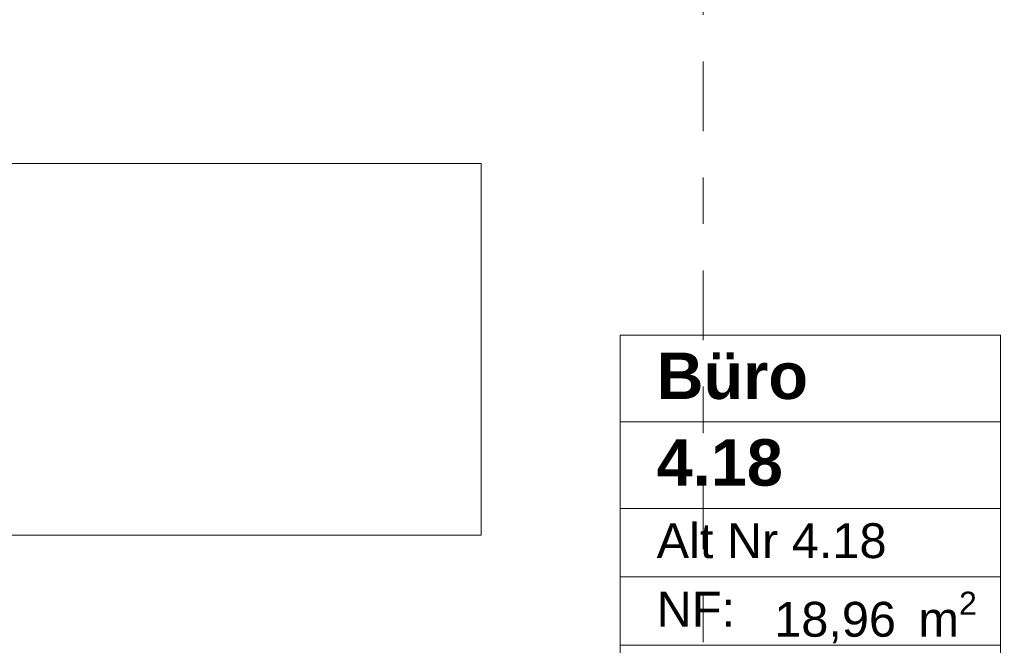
# Model space of a CAD drawing. Header units: metres. Extents: x -3.6 to 90.7, y -11.1 to 18.
# Tile 65 of 256: x 9 to 11.1, y 2 to 3.3. Entities that reach past the tile are written whole.
import ezdxf

# ---------------------------------------------------------------- set-up
doc = ezdxf.new("R2010")
doc.units = ezdxf.units.M
doc.header["$MEASUREMENT"] = 0
doc.linetypes.add('Schnittlinie', pattern=[0.3, 0.15, -0.075, 0, -0.075])
doc.linetypes.add('Wipeout_Contour', pattern=[1, 0, -1])
for name, color, linetype in [('152 - Bemaßung_ Beschriftung.Ausbau', 7, 'Continuous'), ('201a - Marker.Schnitt - optisch Grundriss', 7, 'Continuous'), ('401 - Zone.Raum_ Raumbegrenzung_ Whg.', 7, 'Continuous'), ('701 - Einrichtung.Möbel', 7, 'Continuous')]:
    doc.layers.add(name, color=color, linetype=linetype)
doc.styles.add('ERSTELLTER_STIL_1', font='txt')
doc.styles.add('ERSTELLTER_STIL_2', font='txt')
doc.dimstyles.new('ERSTELLTER_STIL__3', dxfattribs={"dimtxt": 0.1, "dimasz": 0.0532, "dimexe": 0.18, "dimexo": 0.0625, "dimgap": 0, "dimtad": 1, "dimtih": 1, "dimtoh": 1, "dimzin": 0, "dimdsep": 46, "dimtxsty": 'ERSTELLTER_STIL_2', "dimblk": 'ARROWHEAD_2', "dimblk1": 'ARROWHEAD_2', "dimblk2": 'ARROWHEAD_2', "dimcen": 0.09, "dimse1": 1, "dimse2": 1, "dimclrd": 7, "dimclre": 7, "dimclrt": 7, "dimazin": 0, "dimtfac": 1, "dimtdec": 4, "dimtmove": 0, "dimatfit": 3, "dimfxl": 1, "dimtolj": 1, "dimtzin": 0, "dimarcsym": 0})

# ---------------------------------------------------------------- blocks, each defined once
blk = doc.blocks.new('*D422')
at = {"layer": '152 - Bemaßung_ Beschriftung.Ausbau', "color": 7, "linetype": 'Continuous', "lineweight": 5}
for p, q in [((7.81, -4.6125), (7.81, -4.5075)), ((7.8302, -4.525), (7.7898, -4.595)), ((11.2902, -4.525), (11.2498, -4.595)), ((7.81, -4.56), (11.27, -4.56))]:
    blk.add_line(p, q, dxfattribs=at)
at = {"layer": '152 - Bemaßung_ Beschriftung.Ausbau', "color": 7, "lineweight": 5, "char_height": 0.1, "attachment_point": 7, "style": 'ERSTELLTER_STIL_2'}
for s, insert in [('\\A1;{\\pql;\\fArial|b0|i0|c0|p38;3,46}', (9.3311, -4.54)), ('\\A1;{\\pql;\\fArial|b0|i0|c0|p38;15}', (11.098, -4.54))]:
    blk.add_mtext(s, dxfattribs=dict(at, insert=insert))
blk = doc.blocks.new('ARROWHEAD_2')
at = {"color": 0, "linetype": 'Continuous', "lineweight": 0}
for p, q in [((-0.378, -0.655), (0.378, 0.655)), ((0, 0), (-1, 0))]:
    blk.add_line(p, q, dxfattribs=at)
blk = doc.blocks.new('*D423')
at = {"layer": '152 - Bemaßung_ Beschriftung.Ausbau', "color": 7, "linetype": 'Continuous', "lineweight": 5}
for p, q in [((11.27, -4.6125), (11.27, -4.5075)), ((11.42, -4.6125), (11.42, -4.5075)), ((11.2902, -4.525), (11.2498, -4.595)), ((11.4402, -4.525), (11.3998, -4.595)), ((7.81, -4.56), (11.27, -4.56)), ((11.27, -4.56), (11.42, -4.56))]:
    blk.add_line(p, q, dxfattribs=at)

msp = doc.modelspace()

# ---------------------------------------------------------------- linework, layer by layer
at = {"layer": '201a - Marker.Schnitt - optisch Grundriss', "color": 7, "linetype": 'Schnittlinie', "lineweight": 13}
msp.add_line((10.488, 14.48), (10.488, -0.78), dxfattribs=at)
at = {"layer": '401 - Zone.Raum_ Raumbegrenzung_ Whg.', "color": 7, "linetype": 'Continuous', "lineweight": 9}
for p, q in [((11.128, 2.6408), (10.3091, 2.6408)), ((10.3091, 2.6408), (10.3091, 0.9417)), ((10.3091, 2.6408), (11.128, 2.6408)), ((10.3091, 2.4542), (10.3091, 2.6408)), ((11.128, 0.9417), (11.128, 2.6408)), ((11.128, 2.6408), (11.128, 2.4542)), ((11.128, 2.4542), (10.3091, 2.4542)), ((10.3091, 2.4542), (11.128, 2.4542)), ((10.3091, 2.2676), (10.3091, 2.4542)), ((11.128, 2.4542), (11.128, 2.2676)), ((11.128, 2.2676), (10.3091, 2.2676)), ((10.3091, 2.2676), (11.128, 2.2676)), ((10.3091, 2.1203), (10.3091, 2.2676)), ((11.128, 2.2676), (11.128, 2.1203)), ((11.128, 2.1203), (10.3091, 2.1203)), ((10.3091, 2.1203), (11.128, 2.1203)), ((10.3091, 1.973), (10.3091, 2.1203)), ((11.128, 2.1203), (11.128, 1.973)), ((11.128, 1.973), (10.3091, 1.973))]:
    msp.add_line(p, q, dxfattribs=at)

# ---------------------------------------------------------------- texts
at = {"layer": '401 - Zone.Raum_ Raumbegrenzung_ Whg.', "color": 7, "lineweight": 9, "attachment_point": 1}
for s, insert, char_height, style in [('\\A1;{\\pqj;\\pt0;\\fArial|b1|i0|c0|p38;}', (11.0494, 2.6261), 0.1, 'ERSTELLTER_STIL_1'), ('\\A1;{\\pqj;\\pt0;\\fArial|b1|i0|c0|p38;Büro}', (10.3877, 2.6032), 0.1, 'ERSTELLTER_STIL_1'), ('\\A1;{\\pqj;\\pt0;\\fArial|b1|i0|c0|p38;}', (11.0494, 2.4395), 0.1, 'ERSTELLTER_STIL_1'), ('\\A1;{\\pql;\\pt0;\\fArial|b1|i0|c0|p38;4.18}', (10.3877, 2.4166), 0.1, 'ERSTELLTER_STIL_1'), ('\\A1;{\\pqj;\\pt0;\\fArial|b0|i0|c0|p38;}', (11.0494, 2.2529), 0.075, 'ERSTELLTER_STIL_2'), ('\\A1;{\\pqj;\\pt0;\\fArial|b0|i0|c0|p38;Alt Nr 4.18}', (10.3877, 2.2357), 0.075, 'ERSTELLTER_STIL_2'), ('\\A1;{\\pqj;\\pt0;\\fArial|b0|i0|c0|p38;NF: }', (10.3877, 2.0884), 0.075, 'ERSTELLTER_STIL_2'), ('\\A1;{\\pql;\\pt0,0.05;\\fArial|b0|i0|c0|p38;18,96\\fArial|b0|i0|c0|p38;\\A1{\\H.66x;\\S^  ;}\\fArial|b0|i0|c0|p38; m\\fArial|b0|i0|c0|p38;\\A1{\\H.66x;\\S2^  ;}}', (10.6408, 2.0884), 0.075, 'ERSTELLTER_STIL_2')]:
    msp.add_mtext(s, dxfattribs=dict(at, insert=insert, char_height=char_height, style=style))

# ---------------------------------------------------------------- wipeouts: each hides what was drawn before it
at = {"color": 254, "linetype": 'Wipeout_Contour', "lineweight": 0, "ltscale": 54.861781}
msp.add_wipeout([(7.81, 3.01), (7.81, 1.01), (8.61, 1.01), (8.61, 2.21), (10.01, 2.21), (10.01, 3.01)], dxfattribs=at).dxf.layer = '701 - Einrichtung.Möbel'

# ---------------------------------------------------------------- next in the draw order: linework, layer by layer
at = {"layer": '701 - Einrichtung.Möbel', "color": 7, "linetype": 'Continuous', "lineweight": 5, "flags": 128}
msp.add_lwpolyline([(7.81, 3.01), (7.81, 1.01), (8.61, 1.01), (8.61, 2.21), (10.01, 2.21), (10.01, 3.01)], close=True, dxfattribs=at)

# ---------------------------------------------------------------- next in the draw order: dimensions: what is measured, and where the dimension line sits
at = {"layer": '152 - Bemaßung_ Beschriftung.Ausbau', "color": 7, "linetype": 'Continuous', "lineweight": 5}
for base, p1, p2, picture, middle in [((11.27, -4.56), (7.81, 2.95), (11.27, 2.95), '*D422', (9.461, -4.49)), ((11.42, -4.56), (11.27, 2.95), (11.42, 2.95), '*D423', (11.1742, -4.49))]:
    dim = msp.add_linear_dim(base=base, p1=p1, p2=p2, dimstyle='ERSTELLTER_STIL__3', dxfattribs=at)
    dim.commit()
    dim.dimension.update_dxf_attribs({"geometry": picture, "text_midpoint": middle, "dimtype": 160})

doc.saveas('drawing.dxf')
